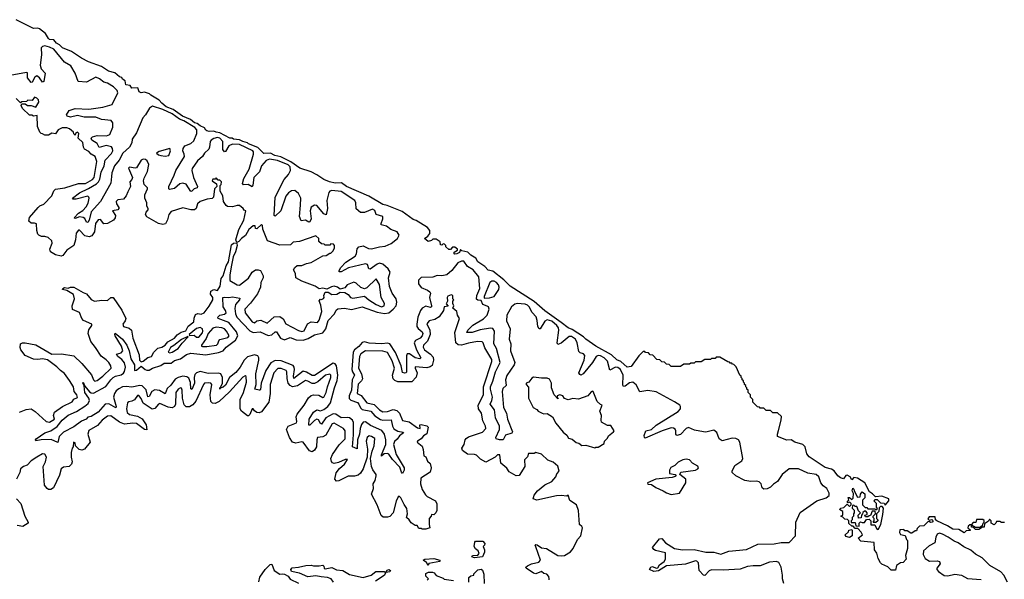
# Model space of a CAD drawing. Extents: x 2528705 to 2678277, y 911730 to 1023331.
# Tile 122 of 241: x 2608727 to 2617234, y 965880 to 970718. Entities that reach past the tile are written whole.
import ezdxf

# ---------------------------------------------------------------- set-up
doc = ezdxf.new("R2010")
doc.units = 0

msp = doc.modelspace()

# ---------------------------------------------------------------- linework, layer by layer
at = {"layer": '0CON20XD'}
for points in [[(2612125, 968990.6), (2612030.2, 969060.2), (2611902.7, 969112.7), (2611865, 969120.9), (2611742.2, 969192.2), (2611550, 969275), (2611508.3, 969308.3), (2611453.8, 969305), (2611404.3, 969315), (2611354, 969335), (2611295, 969378), (2611245, 969402.9), (2611147.5, 969435), (2611070.2, 969490.2), (2610982.4, 969532.4), (2610932, 969545), (2610893.7, 969563.7), (2610835, 969560.9), (2610784.1, 969614.1), (2610704.3, 969645), (2610694.6, 969654.6), (2610655, 969664.7), (2610625, 969680.6), (2610575.4, 969684.6), (2610563, 969693), (2610542.5, 969695), (2610455, 969740.6), (2610423.3, 969745), (2610404.5, 969754.5), (2610365, 969751.2), (2610345, 969757.5), (2610335, 969763.8), (2610324.2, 969784.2), (2610285, 969799.2), (2610259.3, 969819.3), (2610236.2, 969825), (2610203.8, 969853.8), (2610134.5, 969885), (2610052.2, 969942.2), (2609993.1, 969965), (2609954.4, 969995), (2609933, 970023), (2609860, 970065), (2609848.3, 970078.3), (2609805, 970090), (2609775, 970084.6), (2609758, 970095), (2609748.3, 970128.3), (2609695, 970124.7), (2609680, 970150), (2609645, 970154.7), (2609639.3, 970189.3), (2609615, 970203.3), (2609608.3, 970218.3), (2609590, 970225), (2609548.3, 970258.3), (2609495, 970274.3), (2609432.7, 970312.7), (2609320.8, 970355), (2609260, 970385), (2609174.3, 970444.3), (2609098, 970475), (2609071.2, 970501.2), (2609044.4, 970515), (2609022.6, 970542.6), (2608985, 970547.8), (2608975, 970554.5), (2608948.9, 970598.9), (2608898.9, 970638.9), (2608884.3, 970644.3), (2608845, 970642.3), (2608695, 970718)], [(2610710.2, 969425), (2610745.8, 969555), (2610747.7, 969575), (2610742.4, 969585), (2610625, 969638.5), (2610565, 969642.3), (2610533.3, 969626.7), (2610505, 969578.8), (2610495, 969574.4), (2610482.7, 969595), (2610483, 969665), (2610455, 969694.7), (2610435, 969698.9), (2610405, 969691.1), (2610381.1, 969675), (2610373.4, 969663.5), (2610367.3, 969615), (2610360, 969600), (2610323.2, 969565), (2610306.2, 969533.8), (2610263.1, 969496.9), (2610217.6, 969432.4), (2610214.7, 969415), (2610227.3, 969355), (2610262.6, 969275), (2610261.4, 969265), (2610234.5, 969255.5), (2610215, 969234.2), (2610205, 969231.9), (2610166.5, 969296.5), (2610135, 969304.2), (2610111.6, 969298.4), (2610065, 969258.5), (2610021.1, 969251.1), (2610015, 969256.2), (2610016.7, 969275), (2610061.4, 969375), (2610075.6, 969415), (2610150.9, 969535), (2610148.9, 969555), (2610135.1, 969585), (2610139.8, 969605), (2610155, 969627.2), (2610205, 969646.9), (2610230.6, 969669.4), (2610256.7, 969733.3), (2610257.8, 969765), (2610240.6, 969785), (2610145, 969844.3), (2610107.2, 969857.2), (2610045, 969904.1), (2609965, 969941.8), (2609875, 969969.5), (2609848.3, 969951.7), (2609815, 969895.3), (2609791.8, 969868.2), (2609735, 969740.9), (2609698.5, 969685), (2609695, 969654.3), (2609675, 969614.5), (2609616.6, 969563.4), (2609585, 969503.3), (2609545.3, 969454.7), (2609522.3, 969395), (2609521.2, 969361.2), (2609514.9, 969305), (2609425, 969147), (2609343.9, 969056.1), (2609327.2, 968985), (2609315, 968965.4), (2609305, 968968.5), (2609288.7, 968998.7), (2609275, 969008.1), (2609245, 969012.7), (2609205, 969000), (2609196.7, 969005), (2609234.6, 969045), (2609272.3, 969067.7), (2609301.2, 969098.8), (2609317.8, 969132.2), (2609326.1, 969175), (2609324.4, 969185), (2609315, 969191.2), (2609215.3, 969165.3), (2609190, 969165), (2609183.6, 969175), (2609245, 969221.7), (2609322.6, 969257.4), (2609391.1, 969298.9), (2609407.3, 969315), (2609419.4, 969340.6), (2609430.5, 969399.5), (2609456.9, 969455), (2609465, 969503.1), (2609520.1, 969559.9), (2609531.8, 969585), (2609529.3, 969605), (2609519.2, 969619.2), (2609475, 969629.7), (2609412.2, 969612.2), (2609395, 969646.3), (2609349.5, 969675), (2609344.9, 969695), (2609355, 969705.9), (2609395, 969715.4), (2609477.4, 969712.6), (2609505, 969724.5), (2609532, 969788), (2609531.3, 969825), (2609517.8, 969847.8), (2609434.5, 969855.5), (2609385, 969873.9), (2609285, 969874.6), (2609225, 969890.7), (2609165, 969876.5), (2609136.7, 969885), (2609131.5, 969895), (2609155, 969933.6), (2609205, 969948.8), (2609325, 969944.8), (2609445, 969961.5), (2609525, 969985.6), (2609574.2, 970085), (2609569.4, 970105), (2609537, 970137), (2609485, 970167.9), (2609455, 970178.4), (2609417.6, 970207.6), (2609385, 970219.9), (2609305, 970178.9), (2609232.5, 970185), (2609206.4, 970255), (2609169.8, 970319.8), (2609115, 970350.9), (2609022.6, 970462.6), (2608985, 970481.8), (2608945, 970492.7), (2608922.5, 970487.5), (2608912.2, 970475), (2608915.6, 970415), (2608902.6, 970325), (2608913.5, 970293.5), (2608948.1, 970255), (2608935.9, 970184.1), (2608925, 970179.2), (2608896.7, 970216.7), (2608875, 970231.2), (2608858.5, 970221.5), (2608835, 970178.1), (2608825, 970175.6), (2608795.3, 970215), (2608795, 970257.1), (2608785, 970260.8), (2608645.3, 970235.3)], [(2609381.4, 967885), (2609342.5, 967935), (2609319.2, 968005), (2609323.4, 968036.6), (2609350, 968075), (2609350, 968085), (2609277.5, 968117.5), (2609264.4, 968134.4), (2609245, 968186.2), (2609182, 968212), (2609180.6, 968245), (2609201.1, 968305), (2609192.7, 968342.7), (2609135, 968377.5), (2609097.5, 968385), (2609100, 968395), (2609115, 968403.3), (2609145, 968397.5), (2609165, 968406.7), (2609195, 968406.2), (2609275, 968358.8), (2609305, 968348.8), (2609345, 968299.4), (2609374.3, 968285.7), (2609436.8, 968293.2), (2609485, 968290), (2609515, 968316.7), (2609535, 968317.5), (2609608, 968208), (2609642.9, 968135), (2609639.2, 968115), (2609618.5, 968085), (2609623.3, 968065), (2609672.1, 968052.1), (2609694.1, 968034.1), (2609703.1, 967965), (2609760, 967820), (2609762.1, 967775), (2609775, 967759.4), (2609795, 967765.9), (2609833.6, 967796.4), (2609865, 967806.1), (2609886.9, 967843.1), (2609921, 967879), (2609955, 967887.9), (2609983.6, 967905), (2610008, 967932), (2610065, 967965.8), (2610086.9, 967993.1), (2610122.6, 968017.4), (2610162, 968028), (2610182.5, 968067.5), (2610231.2, 968105), (2610233.6, 968136.4), (2610245, 968170), (2610265, 968176.9), (2610295, 968171.8), (2610321.1, 968185), (2610365, 968241.1), (2610395, 968296.7), (2610394.5, 968315), (2610375.9, 968345), (2610378.8, 968371.2), (2610405, 968386.4), (2610435, 968377.1), (2610458.5, 968415), (2610468.6, 968481.4), (2610485.6, 968505), (2610510.8, 968589.3), (2610529.8, 968625), (2610557.2, 968772.8), (2610575, 968785.8), (2610598.8, 968788.8), (2610603.1, 968783.1), (2610606.5, 968765), (2610590, 968710), (2610572.5, 968667.5), (2610555.7, 968595), (2610542.8, 968512.8), (2610542.6, 968462.6), (2610605, 968424.5), (2610625, 968421.9), (2610705, 968484.5), (2610734.5, 968535.5), (2610765, 968554.2), (2610786.1, 968556.1), (2610808.3, 968548.3), (2610830.8, 968505), (2610830, 968485), (2610810, 968445), (2610807.5, 968405), (2610781.4, 968348.6), (2610721.7, 968268.3), (2610670.8, 968215), (2610675.8, 968185), (2610735, 968106), (2610755, 968098), (2610776.7, 968113.3), (2610810.7, 968120.7), (2610865, 968093.3), (2610925, 968150), (2610975, 968153.3), (2611002.5, 968132.5), (2611027.7, 968087.7), (2611135, 968031.2), (2611165, 968021.2), (2611185, 968027.5), (2611212.5, 968087.5), (2611244.1, 968105.9), (2611299.3, 968100.7), (2611315, 968120), (2611338, 968195), (2611329.3, 968249.3), (2611313.9, 968286.1), (2611325, 968302.5), (2611335, 968300), (2611353, 968307), (2611357.5, 968315), (2611353.3, 968335), (2611367.5, 968362.5), (2611392.5, 968362.5), (2611425, 968341.2), (2611465.8, 968344.2), (2611495, 968362.5), (2611535, 968360), (2611565, 968342.5), (2611585, 968317.5), (2611605, 968310), (2611705, 968326.7), (2611742.5, 968295), (2611805.8, 968255), (2611852.5, 968235), (2611877.1, 968245), (2611877.5, 968265), (2611850.6, 968315), (2611835, 968427.5), (2611807, 968477), (2611725, 968400), (2611705, 968392.5), (2611675, 968403.8), (2611635, 968440), (2611615, 968450), (2611555, 968426.7), (2611535, 968400), (2611495, 968387.5), (2611472.5, 968405), (2611445, 968414), (2611421.2, 968408.8), (2611381.7, 968388.3), (2611345, 968396.7), (2611315, 968390), (2611280, 968415), (2611165, 968458), (2611113.3, 968485), (2611110, 968525), (2611092.5, 968555), (2611103.6, 968576.4), (2611125, 968592.5), (2611165, 968592.5), (2611205, 968610), (2611245, 968617.5), (2611345, 968677.5), (2611375, 968680), (2611405, 968700), (2611415, 968700), (2611435, 968720), (2611447.5, 968745), (2611447, 968767), (2611438.3, 968778.3), (2611415, 968780), (2611405, 968770), (2611365, 968770), (2611357, 968777), (2611335, 968780), (2611311.7, 968801.7), (2611310, 968825), (2611285, 968850), (2611145, 968800), (2611090, 968795), (2611067, 968773), (2610975, 968770), (2610866.7, 968806.7), (2610828.3, 968908.3), (2610825, 968940), (2610815, 968946.7), (2610775, 968910), (2610763, 968913), (2610760, 968935), (2610745, 968935.6), (2610707.5, 968905), (2610677.1, 968852.9), (2610642.1, 968825), (2610620.9, 968799.1), (2610601.7, 968791.7), (2610595.3, 968815), (2610618.8, 968905), (2610663.8, 968985), (2610680, 969065), (2610665, 969070), (2610656.4, 969086.4), (2610625, 969112.5), (2610605, 969112.5), (2610565, 969098.8), (2610523, 969103), (2610510.7, 969110.7), (2610486.7, 969145), (2610482.5, 969195), (2610460, 969235), (2610460, 969285), (2610467.5, 969292.5), (2610470, 969315), (2610455, 969330), (2610441.7, 969331.7), (2610425, 969350), (2610415, 969340), (2610395, 969340), (2610390, 969325), (2610428.3, 969298.3), (2610430, 969275), (2610410, 969255), (2610402.5, 969185), (2610389.3, 969170.7), (2610346.7, 969166.7), (2610285, 969146.7), (2610264, 969125), (2610252.5, 969085), (2610236.4, 969073.6), (2610205, 969073.3), (2610135, 969091.2), (2610035, 969058.8), (2610016, 969035), (2610003.2, 968986.8), (2609986.9, 968953.1), (2609965, 968947.1), (2609925, 968956.7), (2609824.5, 969014.5), (2609814.4, 969034.4), (2609818.6, 969055), (2609836, 969075), (2609836, 969085), (2609826, 969105), (2609825.7, 969135.7), (2609808.8, 969175), (2609808.8, 969205), (2609832.5, 969255), (2609830, 969265), (2609802.4, 969292.4), (2609797.8, 969325), (2609801.1, 969348.9), (2609832.5, 969405), (2609842.5, 969465), (2609828.3, 969498.3), (2609815, 969510), (2609795, 969512.5), (2609775, 969502.5), (2609735, 969438), (2609725, 969434), (2609676, 969444), (2609666.2, 969435), (2609702.9, 969355), (2609696, 969335), (2609679.2, 969315), (2609684.2, 969275), (2609660.6, 969229.4), (2609645.8, 969195), (2609625, 969167.5), (2609575, 969160), (2609560, 969145), (2609562.5, 969125), (2609583.8, 969095), (2609583.8, 969085), (2609575, 969074), (2609527.5, 969065), (2609555.7, 969025.7), (2609551.4, 969005), (2609536.2, 968985), (2609485, 968956), (2609455, 968953.8), (2609425, 968992), (2609405, 968987.1), (2609381.1, 968955), (2609374.6, 968885), (2609349.2, 968850.8), (2609328.1, 968841.9), (2609288.9, 968848.9), (2609245, 968897.1), (2609235, 968897.8), (2609213.6, 968873.6), (2609209.2, 968815), (2609194.1, 968765.9), (2609135, 968726.2), (2609100, 968680), (2609086.1, 968673.9), (2609035, 968683.8), (2608992.3, 968712.3), (2608987.5, 968735), (2609008, 968785), (2609003.3, 968805), (2608973.9, 968833.9), (2608945, 968843.3), (2608913.9, 968843.9), (2608892.5, 968855), (2608883.3, 968865), (2608874.1, 968894.1), (2608873.3, 968953.3), (2608855, 968959.2), (2608825, 968958), (2608806.6, 968976.6), (2608811.5, 969008.5), (2608885.4, 969094.6), (2608901.2, 969108.8), (2608935, 969123.6), (2609005.8, 969195), (2609022.6, 969237.4), (2609037.3, 969252.7), (2609116.2, 969265), (2609235, 969301.3), (2609295, 969301.7), (2609356.2, 969335), (2609371.2, 969355), (2609392.7, 969492.7), (2609380, 969535), (2609345.8, 969555.8), (2609325, 969578.8), (2609287.5, 969597.5), (2609278, 969615), (2609272.5, 969655), (2609232.5, 969695), (2609237.5, 969735), (2609227, 969747), (2609210, 969735), (2609205, 969720), (2609195, 969730), (2609192.5, 969745), (2609157.5, 969775), (2609135, 969782.9), (2609095, 969784.2), (2609060, 969765), (2609035, 969730), (2609005, 969738), (2608975, 969720), (2608945, 969720), (2608925, 969732.5), (2608913, 969733), (2608900, 969745), (2608880, 969795), (2608878.3, 969888.3), (2608845, 969882.5), (2608831.7, 969891.7), (2608813, 969893), (2608750.7, 969950.7), (2608740, 969975), (2608745, 969990), (2608775, 969990), (2608795, 969977.5), (2608825, 969977.5), (2608865, 969962.5), (2608892.5, 970005), (2608890, 970025), (2608875, 970040), (2608855, 970047.5), (2608835, 970020), (2608798.3, 970021.7), (2608785, 970010), (2608745, 970007.5), (2608735, 970000), (2608695, 970037.5)], [(2609985, 969536.7), (2610015, 969542.5), (2610031.2, 969585), (2610023, 969603), (2609933, 969577), (2609910, 969565), (2609925, 969550), (2609945, 969543.3), (2609985, 969536.7)], [(2613197.4, 968117.4), (2613189.5, 968149.5), (2613155.2, 968185.2), (2613129.8, 968235), (2613115, 968250), (2613095, 968258.3), (2613025, 968263.3), (2613005, 968259), (2612975, 968235.2), (2612936, 968165), (2612933.9, 968115), (2612965.1, 968045), (2612956.7, 967955), (2612970.3, 967915), (2612967.9, 967855), (2613004.1, 967755), (2612997.8, 967735), (2612935, 967642.4), (2612925.4, 967605), (2612931.1, 967555), (2612901.6, 967528.5), (2612894.6, 967505), (2612906.5, 967365), (2612932.6, 967315), (2612941, 967265), (2612985.5, 967154.5), (2612977.5, 967142.5), (2612924.8, 967125.2), (2612903.8, 967086.2), (2612873.7, 967086.3), (2612844, 967095), (2612840, 967105), (2612870.9, 967175), (2612873.2, 967205), (2612839, 967275), (2612828.7, 967345), (2612792.2, 967395), (2612806.5, 967425), (2612811.6, 967455), (2612793.3, 967525), (2612793.5, 967545), (2612816.1, 967593.9), (2612837.7, 967675), (2612876.7, 967755), (2612846.8, 967875), (2612824.6, 967915), (2612829.5, 968025), (2612815, 968047.5), (2612795, 968052.4), (2612705, 968037.7), (2612635, 968013.8), (2612590, 968015), (2612597.9, 968035), (2612643.1, 968076.9), (2612735, 968132.3), (2612765, 968164.3), (2612784.1, 968215), (2612776.6, 968235), (2612765, 968242.2), (2612728.2, 968255), (2612715, 968291.2), (2612685, 968292.9), (2612672.6, 968302.6), (2612675.3, 968335), (2612703, 968395), (2612693.2, 968495), (2612645, 968556.8), (2612595, 968583.8), (2612565, 968631), (2612545, 968631.8), (2612513.3, 968616.7), (2612460.1, 968549.9), (2612416.4, 968513.6), (2612375, 968504.9), (2612334.2, 968505.8), (2612295, 968491), (2612195, 968488.6), (2612171.9, 968465), (2612171.8, 968435), (2612195, 968401.4), (2612249.7, 968379.7), (2612269.8, 968365), (2612274.8, 968355), (2612268.9, 968315), (2612284.5, 968245.5), (2612284.2, 968235.8), (2612275, 968229.7), (2612235, 968240), (2612204.1, 968225), (2612188.8, 968205), (2612167.7, 968145), (2612157.3, 968085), (2612159.2, 968065), (2612168.6, 968048.6), (2612205, 968018.3), (2612209.1, 968005), (2612205, 967983.5), (2612186.3, 967963.7), (2612145.5, 967944.5), (2612135.7, 967925), (2612154.7, 967864.7), (2612193.8, 967795), (2612182.7, 967787.3), (2612145, 967793.7), (2612095, 967828.4), (2612075, 967830.4), (2612068.9, 967811.1), (2612067.7, 967672.3), (2612065.9, 967664.1), (2612055, 967660.9), (2612035, 967668.5), (2612021.8, 967725), (2611975, 967841.4), (2611925, 967916.7), (2611905, 967922.1), (2611855, 967914.5), (2611745, 967921.1), (2611705, 967933.7), (2611685, 967928.3), (2611657.3, 967892.7), (2611620.5, 967865), (2611609, 967845), (2611596.7, 967695), (2611601.1, 967675), (2611618.9, 967645), (2611599.7, 967605), (2611594.4, 967515), (2611573.6, 967465), (2611574.2, 967444.2), (2611587.9, 967427.9), (2611645, 967409.5), (2611657.6, 967395), (2611671.5, 967361.5), (2611685, 967349.4), (2611759.7, 967335), (2611793.8, 967293.8), (2611845, 967260.9), (2611865, 967254.6), (2611937.5, 967257.5), (2611946.8, 967205), (2611960.8, 967180.8), (2611995, 967161.6), (2612041.2, 967151.2), (2612044, 967145), (2612008.8, 967121.2), (2611989.6, 967090.4), (2611965, 967072.3), (2611955.5, 967045), (2611980.1, 966960.1), (2612050, 966845), (2612050, 966825), (2612035, 966796.2), (2612025, 966806.7), (2612010.5, 966850.5), (2611949, 966915), (2611915, 966963), (2611905, 966968.3), (2611876, 966964), (2611853.8, 966945), (2611853.1, 966955), (2611891, 967045), (2611890.5, 967085), (2611877.6, 967135), (2611855, 967165.4), (2611758.5, 967208.5), (2611715, 967241.6), (2611695, 967237.7), (2611680.6, 967219.4), (2611668.5, 967185), (2611664, 967135), (2611645.7, 967085), (2611643, 967007), (2611602.9, 967025), (2611612.1, 967127.9), (2611609.8, 967235), (2611601.6, 967255), (2611575.4, 967275.4), (2611555, 967280.2), (2611505, 967275.9), (2611458.8, 967308.8), (2611435, 967310.7), (2611373.3, 967276.7), (2611335, 967221.8), (2611325, 967225.9), (2611308.2, 967258.2), (2611295, 967264.1), (2611275, 967252.9), (2611235, 967212.5), (2611225, 967212.9), (2611228.1, 967265), (2611265, 967325.9), (2611295, 967344.7), (2611325, 967337.6), (2611355, 967348.1), (2611389.7, 967375), (2611413.5, 967405), (2611446.3, 967535), (2611470.7, 967599.3), (2611474.5, 967645), (2611464.6, 967725), (2611453.5, 967743.5), (2611435, 967748.2), (2611275, 967642.1), (2611255, 967642.7), (2611205, 967671.3), (2611175, 967680.3), (2611095, 967616.2), (2611092.1, 967635), (2611102.4, 967695), (2611098.7, 967715), (2611088.8, 967728.8), (2610985, 967768.7), (2610935, 967771.8), (2610897.7, 967752.3), (2610854.8, 967685), (2610813.3, 967575), (2610807.8, 967522.2), (2610805, 967515.7), (2610795, 967516.1), (2610757.1, 967525), (2610771.2, 967565), (2610768, 967655), (2610792.9, 967775), (2610793.4, 967795), (2610785, 967812.2), (2610755, 967819.7), (2610695, 967802.2), (2610667.3, 967775), (2610631, 967715), (2610595, 967668.1), (2610540.5, 967625), (2610505, 967557.6), (2610485, 967541.6), (2610457.5, 967532.5), (2610455, 967523.8), (2610454.8, 967535), (2610462.1, 967537.9), (2610478.5, 967575), (2610480.5, 967625), (2610465, 967655.7), (2610445, 967663.4), (2610355, 967658.2), (2610285, 967675.9), (2610253.9, 967666.1), (2610239.8, 967650.2), (2610234.1, 967625), (2610235.8, 967575), (2610215, 967522.3), (2610205, 967527.5), (2610202.6, 967582.6), (2610187.5, 967617.5), (2610169.6, 967629.6), (2610135, 967635.9), (2610095, 967625.5), (2610070.7, 967609.3), (2610032.1, 967557.9), (2610001.1, 967528.9), (2609985, 967482.7), (2609935, 967513), (2609895, 967518.1), (2609867.8, 967505), (2609845, 967460.8), (2609835, 967457.7), (2609818.4, 967518.4), (2609785, 967551.7), (2609765, 967554.1), (2609695, 967540), (2609647.6, 967547.6), (2609615, 967544.3), (2609582.1, 967527.9), (2609559.9, 967510.1), (2609544.6, 967485), (2609537, 967455), (2609560.9, 967375), (2609558.3, 967361.7), (2609496.1, 967396.1), (2609465, 967393.1), (2609405, 967324.7), (2609345, 967288.5), (2609316.9, 967283.1), (2609301.1, 967265), (2609261.9, 967248.1), (2609195, 967198.9), (2609105, 967152.8), (2609067.3, 967115), (2609055, 967063.1), (2608997.4, 967087.4), (2608913.2, 967086.8), (2608867, 967077), (2608864.2, 967085), (2608870, 967095), (2608943.3, 967145), (2608995, 967162.7), (2609049.8, 967200.2), (2609095, 967256.8), (2609145, 967300.4), (2609218.6, 967331.4), (2609288.3, 967378.3), (2609319, 967401), (2609329.2, 967425), (2609323.1, 967445), (2609291, 967495), (2609282.5, 967552.5), (2609271.8, 967575), (2609274.3, 967585), (2609290.6, 967550.6), (2609331.2, 967501.2), (2609345, 967491), (2609365, 967489.3), (2609471.7, 967548.3), (2609512.9, 967605), (2609535, 967625.2), (2609555, 967636), (2609603.6, 967646.4), (2609625, 967662.4), (2609633.4, 967676.6), (2609640.8, 967715), (2609631.4, 967751.4), (2609609.2, 967779.2), (2609573.5, 967805), (2609562.9, 967825), (2609605, 967836.5), (2609616.9, 967855), (2609606.2, 967895), (2609551.8, 967985), (2609548.2, 967995), (2609552.8, 968007.2), (2609616.4, 967956.4), (2609653.3, 967905), (2609673.4, 967855), (2609687, 967785), (2609719.1, 967735), (2609718.8, 967685), (2609735, 967687.9), (2609775, 967722.7), (2609811.4, 967695), (2609825, 967686.9), (2609845, 967686.9), (2609875, 967704.3), (2609945, 967728.4), (2609975, 967748.5), (2610035, 967749.5), (2610065, 967773), (2610115, 967786.7), (2610167.9, 967822.1), (2610204.8, 967835.2), (2610335, 967821.5), (2610445, 967840), (2610484.4, 967855.6), (2610511.9, 967888.1), (2610592.2, 967947.8), (2610610.6, 967985), (2610599.6, 968019.6), (2610535, 968099.3), (2610440.4, 968135), (2610437.6, 968145), (2610454.7, 968165), (2610495, 968172.8), (2610509.5, 968185), (2610505.7, 968205), (2610484.8, 968235), (2610481.8, 968315), (2610495, 968320.3), (2610533.9, 968316.1), (2610565, 968322.1), (2610629.4, 968309.4), (2610626.7, 968295), (2610592.8, 968257.2), (2610585, 968222.5), (2610590, 968175), (2610603.9, 968145), (2610715, 968027.3), (2610745.1, 968014.9), (2610805, 968019.5), (2610875, 967986.7), (2610905, 967993.8), (2610935, 968018.8), (2610945, 968018.2), (2610980.4, 967965), (2611015, 967950.2), (2611065, 967969.1), (2611115, 967950.1), (2611175, 967947), (2611218.6, 967961.4), (2611275, 967994.7), (2611345, 968012.2), (2611370.7, 968045), (2611391.2, 968118.8), (2611447.2, 968175), (2611461.9, 968208.1), (2611475, 968218), (2611533.1, 968223.1), (2611593.3, 968213.2), (2611685.1, 968235.1), (2611815, 968189.9), (2611877.3, 968177.3), (2611915, 968184.2), (2611953.3, 968215), (2611978.6, 968245), (2611985.8, 968275), (2611980.2, 968305), (2611943.9, 968353.9), (2611921.3, 968411.3), (2611913, 968485), (2611927.4, 968535), (2611911.1, 968565), (2611865, 968605.1), (2611835, 968613.8), (2611814.5, 968605.5), (2611755, 968561.2), (2611744.4, 968564.4), (2611731.4, 968601.4), (2611715, 968608.1), (2611567.8, 968572.2), (2611505, 968539.5), (2611488.3, 968538.3), (2611484.6, 968545), (2611500.5, 968575), (2611545, 968621.7), (2611625.6, 968675), (2611637.3, 968695), (2611641.7, 968738.3), (2611656.1, 968753.9), (2611695, 968762.9), (2611741.1, 968741.1), (2611765, 968738), (2611835, 968755.6), (2611885, 968760.3), (2611935, 968782.6), (2611989.8, 968825), (2612006.4, 968855), (2611988.8, 968885), (2611934.8, 968904.8), (2611895, 968931.8), (2611850.5, 968945), (2611848.5, 968955), (2611864.4, 968995), (2611865, 969015.4), (2611807.8, 969035), (2611795, 969068.7), (2611775, 969080.8), (2611705, 969052), (2611672.2, 969052.2), (2611632.8, 969082.8), (2611630.4, 969135), (2611621.6, 969155), (2611505, 969232.7), (2611425, 969240), (2611405.2, 969234.8), (2611397.1, 969225), (2611380.3, 969155), (2611386.5, 969085), (2611375, 969031.1), (2611355, 969038.4), (2611295, 969111.9), (2611275, 969114.2), (2611245, 969095.8), (2611235.8, 969065), (2611244.8, 968995.2), (2611235, 968970.6), (2611225, 968968.6), (2611195, 968984.7), (2611158.8, 968978.8), (2611145.5, 969015.5), (2611153.1, 969115), (2611154.6, 969174.6), (2611135, 969216.7), (2611105, 969240.6), (2611075, 969237.5), (2611049.6, 969220.4), (2611027.7, 969192.3), (2610982.2, 969065), (2610935, 969020.6), (2610925.7, 969025.7), (2610934.5, 969184.5), (2611011.4, 969335), (2611049.1, 969380.9), (2611067.8, 969415), (2611065.1, 969445), (2611045, 969463.1), (2610955, 969500.7), (2610885, 969511), (2610855, 969499.4), (2610815, 969454.2), (2610797.5, 969402.5), (2610750.5, 969355), (2610742, 969288), (2610735, 969273.5), (2610701.8, 969291.8), (2610661.7, 969291.7), (2610651.1, 969301.1), (2610664.3, 969345), (2610710.2, 969425)], [(2617235, 966370), (2617208.3, 966371.7), (2617195, 966380), (2617165, 966380), (2617160, 966365), (2617145, 966350), (2617120, 966365), (2617120, 966385), (2617105, 966400), (2617098.3, 966381.7), (2617061.7, 966358.3), (2617058.3, 966331.7), (2617045, 966330), (2617015, 966310), (2616985, 966310), (2616968.3, 966328.3), (2616951.7, 966331.7), (2616950, 966350), (2616935, 966350), (2616921.7, 966338.3), (2616920, 966325), (2616938.3, 966308.3), (2616938.3, 966301.7), (2616905, 966300), (2616887.5, 966282.5), (2616841.7, 966311.7), (2616790, 966315), (2616743.3, 966343.3), (2616650, 966385), (2616640, 966395), (2616635, 966420), (2616585, 966420), (2616571.7, 966401.7), (2616585, 966390), (2616608.3, 966398.3), (2616620, 966385), (2616610, 966375), (2616595, 966370), (2616585, 966380), (2616571.7, 966378.3), (2616538.3, 966341.7), (2616501.7, 966338.3), (2616481.7, 966318.3), (2616475, 966300), (2616465, 966300), (2616435, 966280), (2616425, 966280), (2616395, 966300), (2616375, 966300), (2616365, 966310), (2616331.7, 966308.3), (2616327.5, 966285), (2616337, 966267), (2616378.3, 966258.3), (2616387.5, 966225), (2616396.2, 966215), (2616397.1, 966145), (2616380, 966085), (2616386.4, 966053.6), (2616360, 966025), (2616338.3, 966021.7), (2616301.7, 965998.3), (2616295, 965960), (2616255, 965960), (2616228.3, 965988.3), (2616175, 966010), (2616163, 966023), (2616145, 966060), (2616133.8, 966105), (2616113.3, 966135), (2616108.3, 966198.3), (2615995, 966210), (2615972.5, 966235), (2616007.5, 966265), (2615998.3, 966288.3), (2615968.3, 966318.3), (2615945, 966320), (2615928.3, 966338.3), (2615915, 966340), (2615891.7, 966361.7), (2615890, 966385), (2615878.3, 966398.3), (2615855, 966400), (2615838.3, 966418.3), (2615820, 966425), (2615840, 966435), (2615840, 966465), (2615810, 966485), (2615820, 966495), (2615848.3, 966501.7), (2615875, 966530), (2615895, 966510), (2615910, 966525), (2615910, 966535), (2615898.3, 966548.3), (2615885, 966540), (2615880, 966545), (2615880, 966555), (2615890, 966565), (2615883.3, 966586.7), (2615897, 966587), (2615915, 966570), (2615928.3, 966581.7), (2615931.7, 966621.7), (2615920, 966645), (2615925, 966667.5), (2615935, 966660), (2615938.3, 966638.3), (2615965, 966590), (2615988.3, 966591.7), (2615990, 966615), (2616005, 966636.7), (2616028.3, 966618.3), (2616027.5, 966585), (2616010, 966565), (2616010, 966525), (2616031.7, 966501.7), (2616045, 966500), (2616055, 966490), (2616115, 966490), (2616125, 966480), (2616138.3, 966491.7), (2616130, 966505), (2616130, 966535), (2616110, 966555), (2616115, 966570), (2616135, 966570), (2616165, 966540), (2616195, 966537.5), (2616205, 966520), (2616235, 966557.5), (2616235, 966576), (2616175, 966598.8), (2616121.7, 966591.7), (2616095, 966620), (2616070, 966635), (2616030, 966715), (2615965, 966753.3), (2615935, 966758.8), (2615915, 966740), (2615903.3, 966765), (2615875, 966780), (2615865, 966776.2), (2615845, 966750), (2615817.7, 966757.7), (2615795.7, 966775.7), (2615765, 966818.8), (2615741.9, 966831.9), (2615685, 966847.3), (2615548.5, 966938.5), (2615526.2, 966965), (2615513.3, 967025), (2615492, 967045), (2615425, 967065.5), (2615393.3, 967085), (2615355, 967082.5), (2615274, 967114), (2615274, 967135), (2615284.2, 967165.8), (2615306.7, 967256.7), (2615308.3, 967288.3), (2615275, 967320), (2615235, 967320), (2615215, 967340), (2615175, 967340), (2615155, 967360), (2615125, 967360), (2615118.3, 967368.3), (2615101.7, 967371.7), (2615061.7, 967411.7), (2615060, 967435), (2615040, 967455), (2615040, 967475), (2615020, 967495), (2615020, 967515), (2615010, 967525), (2615010, 967535), (2615000, 967545), (2615000, 967555), (2614990, 967565), (2614990, 967575), (2614980, 967585), (2614980, 967595), (2614970, 967605), (2614970, 967615), (2614960, 967625), (2614960, 967635), (2614950, 967645), (2614918.3, 967718.3), (2614898.3, 967738.3), (2614885, 967740), (2614878.3, 967748.3), (2614865, 967750), (2614858.3, 967758.3), (2614845, 967760), (2614775, 967800), (2614745, 967800), (2614735, 967790), (2614705, 967790), (2614695, 967780), (2614645, 967780), (2614615, 967760), (2614565, 967760), (2614555, 967750), (2614525, 967750), (2614515, 967740), (2614465, 967740), (2614435, 967720), (2614355, 967720), (2614338.3, 967738.3), (2614315, 967740), (2614298.3, 967758.3), (2614275, 967760), (2614258.3, 967778.3), (2614231.7, 967781.7), (2614198.3, 967818.3), (2614175, 967820), (2614158.3, 967838.3), (2614135, 967840), (2614128.3, 967848.3), (2614115, 967850), (2614075, 967812.5), (2614009.7, 967720.3), (2613975, 967713.9), (2613921.6, 967761.6), (2613885, 967776.7), (2613840, 967820), (2613705, 967896.4), (2613617.3, 967955), (2613597.5, 967977.5), (2613499.4, 968039.4), (2613465, 968054), (2613405, 968099.6), (2613265, 968200.3), (2613171.8, 968281.8), (2612965, 968413.3), (2612909.5, 968469.5), (2612815, 968543.3), (2612775, 968552.5), (2612744.4, 968584.4), (2612683.8, 968625), (2612669.2, 968655), (2612625, 968682.2), (2612599.4, 968709.4), (2612548.3, 968718.3), (2612535, 968730), (2612527.5, 968705), (2612505, 968692.5), (2612485, 968690), (2612480, 968695), (2612481.7, 968708.3), (2612510, 968725), (2612510, 968735), (2612485, 968750), (2612465, 968750), (2612448.3, 968731.7), (2612435, 968730), (2612410, 968755), (2612410, 968765), (2612398.3, 968778.3), (2612385, 968780), (2612375, 968770), (2612361.7, 968771.7), (2612358.3, 968798.3), (2612325, 968820), (2612295, 968820), (2612285, 968810), (2612255, 968800), (2612223.3, 968825), (2612253.6, 968846.4), (2612270.5, 968869.5), (2612271.2, 968895), (2612250.3, 968920.3), (2612151.2, 968981.2), (2612125, 968990.6)], [(2612741.2, 968311.2), (2612785, 968313.6), (2612825, 968326.3), (2612867.1, 968385), (2612869.8, 968405), (2612863, 968425), (2612845.6, 968445), (2612825, 968456.8), (2612805, 968458.9), (2612787.5, 968445), (2612739.6, 968325), (2612741.2, 968311.2)], [(2612683.3, 967936.7), (2612605, 967922.5), (2612545, 967902.8), (2612515, 967907.1), (2612493.8, 967925), (2612487.1, 968015), (2612527.5, 968135), (2612510, 968165), (2612502.5, 968195), (2612470, 968225), (2612477.5, 968245), (2612470, 968265), (2612470, 968285), (2612477.5, 968295), (2612470, 968305), (2612470, 968335), (2612455, 968340), (2612425, 968327.5), (2612420, 968315), (2612422.5, 968285), (2612412.5, 968262.5), (2612428.3, 968241.7), (2612393.6, 968236.4), (2612387.5, 968205), (2612351.7, 968148.3), (2612312.5, 968127.5), (2612265, 968113.3), (2612245, 968090), (2612271.2, 968035), (2612272.9, 967997.1), (2612250.8, 967939.1), (2612215.5, 967905), (2612213.1, 967886.9), (2612225.5, 967865), (2612277.6, 967827.6), (2612300.5, 967800.5), (2612303.3, 967775), (2612290.5, 967729.5), (2612274.1, 967715.9), (2612245, 967708.9), (2612145, 967715.8), (2612142.9, 967705), (2612160, 967665), (2612151.9, 967628.1), (2612115, 967587.3), (2612072.8, 967587.2), (2611995, 967586.4), (2611968.4, 967598.4), (2611953.1, 967613.1), (2611948.2, 967645), (2611965, 967706.7), (2611945, 967768.6), (2611905, 967841.9), (2611865, 967852.9), (2611715, 967854.3), (2611675, 967828.1), (2611662.9, 967805), (2611654, 967705), (2611679.6, 967655), (2611687.6, 967612.4), (2611681.4, 967595), (2611651.8, 967568.2), (2611642.5, 967485), (2611677.9, 967467.9), (2611725, 967405.6), (2611790.6, 967390.6), (2611835, 967344.6), (2611865, 967326.5), (2611905, 967330.4), (2611955, 967346.9), (2611985, 967340), (2612007.1, 967317.1), (2612035, 967254.3), (2612091.6, 967241.6), (2612165, 967188.8), (2612185.7, 967184.3), (2612183.3, 967215), (2612195, 967218.8), (2612245, 967208.1), (2612257.1, 967195), (2612243.6, 967136.4), (2612215, 967120), (2612194.4, 967095.6), (2612162.5, 967075), (2612160, 967065), (2612205, 967030), (2612213.6, 967003.6), (2612218.3, 966948.3), (2612235, 966937.5), (2612251.2, 966901.2), (2612272, 966882), (2612281.2, 966845), (2612273.3, 966805), (2612192.5, 966755), (2612188.8, 966705), (2612205, 966657.5), (2612231.7, 966611.7), (2612246.8, 966596.8), (2612318.8, 966558.8), (2612331.7, 966531.7), (2612330, 966475), (2612322.5, 966455), (2612305, 966437.5), (2612285, 966440), (2612282.5, 966425), (2612263.8, 966405), (2612263.3, 966355), (2612270, 966325), (2612235, 966313.3), (2612205, 966312.5), (2612195, 966320), (2612175, 966320), (2612160, 966345), (2612145, 966346.7), (2612108.3, 966368.3), (2612092.5, 966395), (2612070, 966415), (2612076.7, 966445), (2612071.7, 966491.7), (2612047.3, 966527.3), (2612021.2, 966585), (2612005, 966600), (2611996.4, 966593.6), (2611980, 966555), (2611954.2, 966455.8), (2611925, 966423.3), (2611903.9, 966416.1), (2611866.1, 966416.1), (2611851.2, 966431.2), (2611841.2, 966455), (2611816.2, 966525), (2611766.2, 966615), (2611783.6, 966666.4), (2611781.2, 966705), (2611798, 966735), (2611807.5, 966775), (2611807.5, 966785), (2611777.9, 966827.9), (2611767.1, 966855), (2611757.5, 966925), (2611771.7, 966988.3), (2611790.8, 967035), (2611795, 967096), (2611766.2, 967115), (2611745, 967119.4), (2611728.6, 967105), (2611721.5, 967075), (2611731.9, 967005), (2611730, 966935), (2611694.4, 966835.6), (2611671.7, 966798.3), (2611650, 966780), (2611618.3, 966771.7), (2611565, 966771.4), (2611485, 966730.6), (2611465, 966727.1), (2611450.5, 966745), (2611460.4, 966799.6), (2611490.9, 966839.1), (2611534.2, 966875), (2611560, 966915), (2611537.5, 966915), (2611481.1, 966888.9), (2611445, 966881.4), (2611428.2, 966888.2), (2611419.4, 966899.4), (2611416.4, 966925), (2611430, 966960), (2611487.3, 967042.7), (2611538.6, 967095), (2611538.1, 967165), (2611525, 967184), (2611445, 967228.6), (2611425.7, 967224.3), (2611372.9, 967127.1), (2611345, 967111.4), (2611300, 967105), (2611293.3, 967085), (2611290.6, 967025), (2611274.5, 966995.5), (2611255, 966982.5), (2611231.8, 966991.8), (2611175, 967065.7), (2611165, 967068.6), (2611112.8, 967057.2), (2611084.7, 967064.7), (2611058.9, 967105), (2611033.1, 967175), (2611046.5, 967203.5), (2611117.6, 967232.4), (2611121.4, 967245), (2611116.7, 967285), (2611123.2, 967306.8), (2611185.7, 967385), (2611221.5, 967448.5), (2611245, 967469.2), (2611265.7, 967474.3), (2611311.7, 967471.7), (2611345, 967452.9), (2611355, 967454.2), (2611375.4, 967495), (2611386.9, 967543.1), (2611415.3, 967625), (2611414.4, 967644.4), (2611405, 967652.9), (2611368.6, 967645), (2611301.7, 967588.3), (2611275, 967572.9), (2611255, 967571.9), (2611215, 967594.3), (2611195, 967597.8), (2611127, 967553), (2611085, 967544.4), (2611065, 967554.3), (2611047, 967577), (2611038.5, 967615), (2611035.4, 967675), (2611028.6, 967685), (2610985, 967702.2), (2610956.8, 967703.2), (2610922.9, 967665), (2610890.5, 967565), (2610890, 967485), (2610878.6, 967411.4), (2610815, 967327.1), (2610795, 967319.2), (2610775, 967322), (2610755.6, 967335.6), (2610745, 967352.5), (2610735, 967352.5), (2610716.6, 967303.4), (2610705, 967294), (2610695, 967294.2), (2610644.6, 967334.6), (2610632.9, 967355), (2610632.1, 967435), (2610659.4, 967495), (2610685.6, 967585), (2610682.5, 967632.5), (2610675, 967640), (2610655, 967626.2), (2610539.4, 967500.6), (2610451.7, 967418.3), (2610415, 967399.1), (2610391.7, 967401.7), (2610378.1, 967418.1), (2610373.5, 967475), (2610387.5, 967565), (2610377.5, 967575), (2610355, 967579.4), (2610325, 967575.7), (2610314.6, 967565.4), (2610249.1, 967420.9), (2610222.8, 967387.2), (2610195, 967370.9), (2610165, 967372), (2610148.3, 967388.3), (2610132.7, 967445), (2610131.1, 967515), (2610125, 967531.2), (2610115, 967535.8), (2610095, 967522.9), (2610075.6, 967495), (2610072.9, 967395), (2610064.6, 967375), (2610045, 967363.3), (2610008.8, 967368.8), (2609938.8, 967401.2), (2609925, 967394.2), (2609895, 967356.7), (2609872, 967352), (2609793.7, 967403.6), (2609775, 967444), (2609755, 967468.8), (2609745, 967470), (2609719.5, 967430.5), (2609695, 967418.8), (2609670, 967415), (2609657.5, 967405), (2609648.9, 967355), (2609655, 967322.9), (2609674.3, 967304.3), (2609745, 967291.8), (2609786, 967266), (2609819.2, 967215), (2609825, 967172), (2609805, 967174.4), (2609735, 967226.5), (2609705, 967229.4), (2609631, 967221), (2609588.1, 967238.1), (2609515, 967293.5), (2609485, 967291.1), (2609439.4, 967255), (2609400.3, 967209.7), (2609324, 967166), (2609315.8, 967134.2), (2609334.5, 967065), (2609286, 967004), (2609265, 966996.9), (2609241.4, 967001.4), (2609210, 967035), (2609205, 967060), (2609192.5, 967065), (2609190, 967025), (2609180, 967015), (2609172, 966975), (2609172, 966935), (2609180.6, 966895), (2609175.4, 966874.6), (2609155, 966854.2), (2609105, 966848.6), (2609086.2, 966835), (2609069.7, 966780.3), (2609019.7, 966670.3), (2608995, 966656.2), (2608975, 966656.7), (2608963.3, 966665), (2608942.5, 966695), (2608929.2, 966855), (2608949.4, 966895), (2608957.5, 966935), (2608945, 966961.2), (2608925, 966964), (2608875, 966936.9), (2608825, 966904.4), (2608792.8, 966867.2), (2608760, 966855), (2608735, 966835.5), (2608727.6, 966802.4), (2608699.2, 966745)], [(2615328, 965845), (2615316, 965885), (2615317.5, 965915), (2615305.7, 965985), (2615286, 966025), (2615264.5, 966034.5), (2615205, 966028.1), (2615125, 965995.2), (2615065, 965996.8), (2615015, 965989.4), (2614952.8, 965967.2), (2614805, 965959.3), (2614705, 965962.1), (2614685, 965952), (2614645, 965912.5), (2614635, 965915.8), (2614597.3, 965955), (2614591.4, 966021.4), (2614577.1, 966037.1), (2614565, 966040.8), (2614478.3, 966011.7), (2614314.8, 965995.2), (2614245, 965954.4), (2614205, 965948.5), (2614168, 965965), (2614180, 965985), (2614195, 965990.4), (2614225, 965976), (2614241.4, 965978.6), (2614255, 966006.5), (2614296, 966034), (2614305.3, 966055.3), (2614307.6, 966107.6), (2614219.3, 966129.3), (2614205, 966137.5), (2614193.8, 966155), (2614255, 966228.9), (2614275, 966232.5), (2614306.9, 966195), (2614385, 966145.2), (2614452.5, 966135), (2614555, 966136.4), (2614655, 966113.6), (2614725, 966114.7), (2614785, 966098.3), (2614855, 966122.3), (2615005, 966138), (2615105.4, 966184.6), (2615245, 966187.2), (2615305, 966199.1), (2615375, 966198.6), (2615429.3, 966255), (2615432, 966375), (2615471, 966459), (2615615, 966559.2), (2615695, 966585.6), (2615720, 966605), (2615720.5, 966625), (2615701.5, 966665), (2615668.9, 966688.9), (2615648.7, 966715), (2615630.7, 966765), (2615608.1, 966785), (2615535, 966798.8), (2615455, 966834.7), (2615375, 966834.6), (2615315, 966787.4), (2615275, 966725.4), (2615238.8, 966701.2), (2615215, 966676.7), (2615185, 966660.9), (2615155, 966659.5), (2615142, 966672), (2615133.8, 966705), (2615115, 966723.1), (2615095, 966729.3), (2615044.5, 966724.5), (2614993, 966733), (2614915, 966774.2), (2614883, 966803), (2614882.5, 966815), (2614906.8, 966865), (2614965, 966904), (2614974.8, 966925), (2614949.8, 967065), (2614936.9, 967086.9), (2614915, 967098.8), (2614881.5, 967101.5), (2614795, 967078.4), (2614768.8, 967095), (2614748.7, 967148.7), (2614725, 967168), (2614655, 967152.4), (2614633.8, 967153.8), (2614558.2, 967168.2), (2614505, 967191.7), (2614485, 967182.9), (2614435, 967131.8), (2614405, 967122.5), (2614394.7, 967134.7), (2614395.3, 967165), (2614389.1, 967179.1), (2614375, 967188.1), (2614355, 967188.3), (2614276.4, 967163.6), (2614131.4, 967101.4), (2614125, 967106.7), (2614123.3, 967123.3), (2614135.5, 967165), (2614185, 967175.7), (2614225, 967212.7), (2614415, 967330.3), (2614435, 967354.4), (2614436.1, 967375), (2614430, 967385), (2614385, 967415.7), (2614225, 967501.9), (2614155, 967510.9), (2614085, 967501.8), (2614052.4, 967562.4), (2614025, 967584.7), (2613995, 967579.4), (2613959.2, 967550.8), (2613945, 967545.7), (2613937.9, 967557.9), (2613941.6, 967645), (2613917.4, 967695), (2613895, 967711.4), (2613875, 967713.4), (2613825, 967686.9), (2613806.6, 967766.5), (2613777.1, 967795), (2613745, 967811.7), (2613725, 967813.5), (2613707.2, 967805), (2613675, 967754.7), (2613595, 967657.5), (2613575, 967645.6), (2613565, 967651.8), (2613557.3, 967665), (2613604.7, 967775), (2613608.8, 967815), (2613599.4, 967829.4), (2613568.8, 967838.8), (2613558.9, 967848.9), (2613544.3, 967925), (2613528, 967955), (2613495, 967979), (2613475, 967979.1), (2613405, 967921), (2613375, 967910), (2613370.3, 967925), (2613385.6, 968035), (2613381.7, 968055), (2613368.3, 968075), (2613325, 968111.5), (2613285, 968124.3), (2613265, 968110.3), (2613225, 968045.6), (2613215, 968046.7), (2613204.8, 968065), (2613197.4, 968117.4)], [(2610275, 967972.2), (2610305, 968010.8), (2610309.5, 968025), (2610306.9, 968045), (2610285, 968056.1), (2610255, 968048.8), (2610190.8, 967995), (2610195, 967986.7), (2610235, 967990.6), (2610255, 967972.9), (2610275, 967972.2)], [(2610305, 967892.2), (2610345, 967893.9), (2610426.2, 967905), (2610439.5, 967915), (2610447.1, 967942.9), (2610456.2, 967953.8), (2610525, 967970), (2610535.6, 967985), (2610515, 968025.6), (2610495, 968046.7), (2610474.5, 968055.5), (2610425, 968059.5), (2610395, 968050), (2610355, 968005.9), (2610338, 967962), (2610298.1, 967905), (2610298.8, 967895), (2610305, 967892.2)], [(2608725, 967326), (2608783.2, 967346.8), (2608825, 967352.5), (2608859.5, 967329.5), (2608956.7, 967245), (2608985, 967238.6), (2609027.5, 967265), (2609020, 967295), (2609027.5, 967325), (2609096.5, 967373.5), (2609181.2, 967415), (2609195, 967436.7), (2609225, 967452.5), (2609220.8, 967475), (2609198.6, 967505), (2609191.4, 967545), (2609157.8, 967597.8), (2609115, 967660), (2609078.8, 967685), (2609047.9, 967717.9), (2608966.1, 967776.1), (2608925, 967787.1), (2608885, 967780), (2608845, 967782.5), (2608774.2, 967814.2), (2608736.7, 967865), (2608731.2, 967885), (2608733.3, 967915), (2608750, 967925), (2608775, 967925.8), (2608865, 967908.1), (2609005, 967827.3), (2609088.7, 967828.7), (2609195, 967812), (2609264, 967745), (2609347.7, 967647.7), (2609365, 967603.3), (2609375, 967594.3), (2609395, 967598.6), (2609444, 967635), (2609516.1, 967706.1), (2609513.8, 967725), (2609495.7, 967755), (2609475, 967778.1), (2609430, 967810), (2609381.4, 967885)], [(2610025, 967837.1), (2610045, 967842.5), (2610096, 967874), (2610129.6, 967920.4), (2610181.2, 967975), (2610180, 967980), (2610125, 967954.6), (2610059.8, 967900.2), (2610030.9, 967885), (2610010.8, 967845), (2610025, 967837.1)], [(2613300, 965875), (2613302.5, 965885), (2613297.5, 965905), (2613280, 965925), (2613255, 965931.2), (2613235, 965946.2), (2613185, 965926.7), (2613165, 965933.3), (2613102.5, 965975), (2613100, 965985), (2613113, 965997), (2613150, 966015), (2613211.7, 966028.3), (2613227.5, 966045), (2613185, 966160), (2613180, 966175), (2613185, 966180), (2613197, 966177), (2613235, 966152.5), (2613277, 966147), (2613375, 966086.7), (2613405, 966082), (2613435, 966086.2), (2613485, 966118.6), (2613510, 966145), (2613546.8, 966223.2), (2613574.2, 966255), (2613590, 966325), (2613585, 966337.5), (2613562.5, 966355), (2613553.6, 966473.6), (2613536.7, 966525), (2613480.7, 966560.7), (2613467, 966607), (2613455, 966600), (2613405.7, 966605.7), (2613365, 966602.9), (2613195, 966564), (2613162.5, 966575), (2613171.7, 966608.3), (2613201.2, 966645), (2613265, 966696.7), (2613325, 966725.7), (2613360, 966765), (2613367.3, 966792.7), (2613388, 966815), (2613375, 966857.5), (2613335, 966892.5), (2613291.2, 966911.2), (2613235, 966962.5), (2613185, 966977.5), (2613171.7, 966968.3), (2613123.3, 966966.7), (2613115, 966940), (2613088.3, 966911.7), (2613090, 966855), (2613043, 966777), (2613015, 966773.3), (2612955, 966810), (2612935, 966840), (2612883.8, 966885), (2612875, 966956.7), (2612855, 966956.2), (2612835, 966936.2), (2612755, 966892.5), (2612707.7, 966917.7), (2612673.3, 966953.3), (2612655, 966960), (2612595, 966962.5), (2612553.3, 966995), (2612547.5, 967015), (2612565.9, 967044.1), (2612575.8, 967085), (2612585, 967098), (2612605, 967112.5), (2612725, 967152), (2612754, 967185), (2612752, 967205), (2612728.8, 967248.8), (2612717.1, 967315), (2612690, 967355), (2612687.5, 967385), (2612733.1, 967475), (2612733.5, 967545), (2612805, 967763.8), (2612805, 967780), (2612745, 967882.5), (2612731.2, 967925), (2612722.3, 967932.3), (2612683.3, 967936.7)], [(2613695, 967017.5), (2613705, 967022.5), (2613725, 967022.5), (2613776.4, 967053.6), (2613780, 967075), (2613805, 967100), (2613815, 967120), (2613856.4, 967153.6), (2613862.5, 967165), (2613835, 967210), (2613805, 967210), (2613755, 967240), (2613750, 967255), (2613752.5, 967295), (2613740, 967335), (2613760, 967385), (2613745, 967390), (2613715.9, 967415.9), (2613683, 967503), (2613675, 967506.7), (2613665, 967500), (2613634.3, 967465.7), (2613555, 967436.2), (2613505, 967442.5), (2613465, 967432.5), (2613433.8, 967443.8), (2613420, 967465), (2613395, 967476), (2613370, 967465), (2613370, 967450), (2613380, 967445), (2613375, 967440), (2613343.3, 967475), (2613322.5, 967535), (2613322.5, 967575), (2613305, 967610), (2613285, 967617.5), (2613235, 967617.5), (2613165, 967627.5), (2613150.7, 967619.3), (2613126.4, 967583.6), (2613104.1, 967575.9), (2613102.5, 967565), (2613121.7, 967541.7), (2613123.3, 967445), (2613162.5, 967365), (2613195, 967347.5), (2613205, 967332.5), (2613240, 967315), (2613255, 967310), (2613285, 967312.5), (2613330, 967285), (2613359.5, 967229.5), (2613422.3, 967152.3), (2613453.3, 967125), (2613469.5, 967099.5), (2613500.7, 967090.7), (2613533.9, 967063.9), (2613557, 967057), (2613585, 967037.5), (2613618.3, 967038.3), (2613695, 967017.5)], [(2614355, 966614), (2614426.1, 966623.9), (2614483.3, 966715), (2614483.3, 966745), (2614430, 966785), (2614440, 966805), (2614565, 966822.5), (2614586.7, 966835), (2614592.5, 966845), (2614585, 966857.5), (2614540, 966885), (2614513.6, 966913.6), (2614485, 966920), (2614455, 966913.8), (2614415, 966892.5), (2614387, 966863), (2614353.6, 966846.4), (2614342.5, 966825), (2614340, 966795), (2614390, 966785), (2614400, 966775), (2614390.7, 966769.3), (2614365, 966760), (2614223.6, 966746.4), (2614150, 966715), (2614155, 966702.5), (2614185, 966700), (2614223, 966673), (2614286.1, 966646.1), (2614315, 966626.7), (2614355, 966614)], [(2608700, 966575), (2608736, 966535), (2608770, 966425), (2608800, 966375), (2608800, 966365), (2608755, 966336.7), (2608705, 966346.7)], [(2616145, 966310), (2616165.8, 966355), (2616185, 966440), (2616190, 966495), (2616178.3, 966508.3), (2616165, 966510), (2616151.7, 966498.3), (2616150, 966465), (2616130, 966445), (2616130, 966405), (2616140, 966395), (2616140, 966385), (2616125, 966372.5), (2616105, 966370), (2616100, 966375), (2616110, 966385), (2616110, 966405), (2616100, 966415), (2616100, 966425), (2616120, 966445), (2616118.3, 966468.3), (2616091.7, 966468.3), (2616078.3, 966431.7), (2616065, 966430), (2616055, 966420), (2616035, 966420), (2616030, 966435), (2616048.3, 966441.7), (2616050, 966455), (2616038.3, 966468.3), (2616025, 966470), (2616011.7, 966458.3), (2616010, 966445), (2616000, 966435), (2615998.3, 966411.7), (2615975, 966410), (2615970, 966435), (2615990, 966455), (2615973, 966473), (2615958.3, 966508.3), (2615945, 966510), (2615935, 966520), (2615921.7, 966518.3), (2615920, 966495), (2615937, 966477), (2615937.5, 966455), (2615930, 966445), (2615930, 966425), (2615920, 966415), (2615920, 966395), (2615910, 966385), (2615911.7, 966371.7), (2615945, 966370), (2615951.7, 966341.7), (2615980, 966340), (2615980, 966365), (2615991.7, 966378.3), (2616005, 966370), (2616025, 966370), (2616041.7, 966398.3), (2616065, 966400), (2616080, 966385), (2616081.7, 966351.7), (2616115, 966350), (2616130, 966320), (2616145, 966310)], [(2617025, 966330), (2617048.3, 966351.7), (2617050, 966365), (2617060, 966375), (2617058.3, 966388.3), (2617047, 966397), (2616993, 966397), (2616988.3, 966371.7), (2616965, 966370), (2616950, 966355), (2616950, 966350), (2616985, 966330), (2617025, 966330)], [(2615895, 966242.5), (2615865, 966250), (2615860, 966265), (2615888.3, 966291.7), (2615890, 966305), (2615915, 966310), (2615920, 966305), (2615920, 966255), (2615895, 966242.5)], [(2617260.6, 965855), (2617230.5, 965915), (2617205, 965945.2), (2617110.1, 966000.1), (2617042.5, 966065), (2616985, 966096.6), (2616945, 966131.5), (2616885, 966160), (2616835, 966194.8), (2616799.4, 966209.4), (2616749.6, 966245), (2616700.5, 966270.5), (2616675, 966279.4), (2616655, 966270.8), (2616641.5, 966245), (2616632.4, 966195), (2616585, 966170.2), (2616534.7, 966125), (2616533, 966095), (2616550.2, 966060.2), (2616586, 966036), (2616655, 966039.8), (2616675.2, 966035), (2616679, 966015), (2616651.1, 965975), (2616650.8, 965965), (2616666.4, 965946.4), (2616713, 965913), (2616745, 965909.5), (2616805, 965923.3), (2616865, 965914.7), (2616916.7, 965886.7), (2617035, 965878.8)], [(2612655, 966066.2), (2612632.5, 966075), (2612640, 966085), (2612685, 966090), (2612696.4, 966103.6), (2612687.5, 966125), (2612663.6, 966143.6), (2612652.5, 966165), (2612658.3, 966201.7), (2612665, 966210), (2612729.3, 966209.3), (2612745, 966190), (2612742.5, 966175), (2612730, 966165), (2612742.5, 966135), (2612742.5, 966115), (2612725, 966073.3), (2612655, 966066.2)], [(2612255, 966000), (2612242.5, 966025), (2612212.5, 966045), (2612227.5, 966055), (2612305, 966061.4), (2612357.5, 966045), (2612356.4, 966033.6), (2612263, 966017), (2612255, 966000)], [(2610793, 965857), (2610801.7, 965898.3), (2610847.5, 965965), (2610890.7, 966009.3), (2610905, 966010), (2610925, 965957.5), (2610973.3, 965923.3), (2610995, 965927.5), (2611015, 965923.3), (2611045, 965906.2), (2611065, 965882), (2611135, 965847.5)], [(2611437.5, 965855), (2611416.7, 965885), (2611387.1, 965897.1), (2611330.5, 965900.5), (2611285, 965910.8), (2611215, 965902), (2611144, 965934), (2611076.2, 965946.2), (2611068.8, 965965), (2611080.5, 965979.5), (2611135, 965983.8), (2611199.3, 966000.7), (2611245, 966003.3), (2611266.4, 965996.4), (2611315, 965996.7), (2611345, 966003.3), (2611353.3, 965995), (2611357.5, 965975), (2611365, 965971.2), (2611425, 965981.2), (2611465, 965963.3), (2611520, 965955), (2611575, 965922.5), (2611695, 965896.7), (2611763.3, 965916.7), (2611805, 965946.2), (2611876.2, 965946.2), (2611890, 965940), (2611900.8, 965959.2), (2611915, 965963.8), (2611931.2, 965955), (2611926.2, 965945), (2611890, 965940), (2611876.6, 965913.4), (2611800, 965865)], [(2612606.7, 965855), (2612607.5, 965895), (2612625, 965910), (2612650, 965915), (2612651.7, 965928.3), (2612685, 965962.5), (2612715, 965967.5), (2612725, 965960), (2612736.7, 965925), (2612741.2, 965845)], [(2612246.4, 965873.6), (2612257.5, 965885), (2612236.4, 965906.4), (2612235, 965930), (2612258.3, 965941.7), (2612293, 965943), (2612307.5, 965935), (2612325, 965912.5), (2612385, 965890), (2612395, 965880), (2612475, 965870)]]:
    msp.add_lwpolyline(points, dxfattribs=at)

doc.saveas('drawing.dxf')
